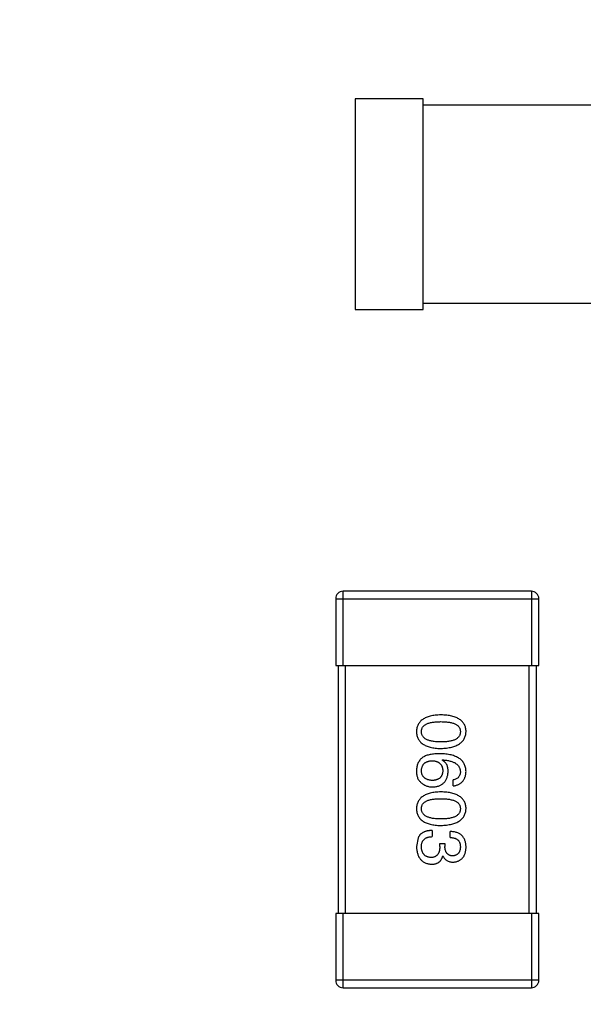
# Model space of a CAD drawing. Header units: inches. Extents: x -36 to 490, y -51 to 98.
# Tile 58 of 153: x 415.13 to 417.4, y 6.32 to 10.3. Entities that reach past the tile are written whole.
import ezdxf

# ---------------------------------------------------------------- set-up
doc = ezdxf.new("R2010")
doc.units = ezdxf.units.IN
doc.header["$LTSCALE"] = 1.21
doc.header["$MEASUREMENT"] = 0
doc.header["$PDMODE"] = 3
doc.header["$PDSIZE"] = 0.3125
doc.layers.get('0').update_dxf_attribs({"linetype": 'CONTINUOUS'})
doc.layers.get('Defpoints').update_dxf_attribs({"linetype": 'CONTINUOUS'})
doc.layers.add('DIM', color=3, linetype='CONTINUOUS')
doc.styles.get("Standard").update_dxf_attribs({"font": 'txt', "width": 0.8})
doc.dimstyles.get("Standard").update_dxf_attribs({"dimtxt": 0.15625, "dimasz": 0.1875, "dimexe": 0.125, "dimexo": 0.0625, "dimgap": 0.09, "dimtad": 0, "dimtih": 1, "dimtoh": 1, "dimzin": 4, "dimdsep": 46, "dimtxsty": 'Standard', "dimblk": '_FILLED', "dimblk1": '_FILLED', "dimblk2": '_FILLED', "dimcen": 0.09, "dimazin": 1, "dimtp": 0.01, "dimtm": 0.01, "dimtfac": 1, "dimtofl": 0, "dimtmove": 0, "dimatfit": 3, "dimldrblk": '_FILLED', "dimfxl": 1, "dimtolj": 1, "dimtzin": 4, "dimarcsym": 0})

# ---------------------------------------------------------------- blocks, each defined once
blk = doc.blocks.new('_FILLED')
at = {"color": 0, "linetype": 'ByBlock'}
blk.add_solid([(0, 0), (-1, 0.1667), (-1, -0.1667)], dxfattribs=at)
blk = doc.blocks.new('*D70')
at = {"layer": 'Defpoints', "color": 0}
for p in [(406.8003, 41.9888), (406.8003, -7.0611), (488.6342, -7.0611)]:
    blk.add_point(p, dxfattribs=at)
at = {"layer": 'DIM', "color": 0, "lineweight": -2}
for p, q in [((406.8628, 41.9888), (488.7592, 41.9888)), ((488.6342, 39.4488), (488.6342, 21.3872)), ((488.6342, -4.5211), (488.6342, 13.5405)), ((406.8628, -7.0611), (488.7592, -7.0611))]:
    blk.add_line(p, q, dxfattribs=at)
at = {"layer": 'DIM', "color": 0, "lineweight": -2, "xscale": 2.54, "yscale": 2.54, "zscale": 2.54}
for p, rotation in [((488.6342, 41.9888), 90), ((488.6342, -7.0611), 270)]:
    blk.add_blockref('_FILLED', p, dxfattribs=dict(at, rotation=rotation))
at = {"layer": 'DIM', "color": 0, "insert": (488.6342, 17.4638), "char_height": 2.5, "attachment_point": 5, "rotation": 90, "line_spacing_factor": 2.5}
blk.add_mtext('\\A1;49.05', dxfattribs=at)

msp = doc.modelspace()

# ---------------------------------------------------------------- linework, layer by layer
at = {"color": 7, "linetype": 'Continuous'}
for p, q in [((416.7579, 9.9788), (416.4829, 9.9788)), ((416.4829, 9.9788), (416.4829, 9.1288)), ((416.7579, 9.1288), (416.7579, 9.9788)), ((417.8544, 9.9538), (416.7579, 9.9538)), ((416.7579, 9.1538), (417.8544, 9.1538)), ((416.4829, 9.1288), (416.7579, 9.1288)), ((417.1944, 7.9914), (416.4344, 7.9914)), ((416.4344, 7.6914), (416.4344, 7.9914)), ((417.1944, 7.9914), (417.1944, 7.6914)), ((416.4044, 7.9614), (417.2244, 7.9614)), ((416.4044, 7.9614), (416.4044, 7.6914)), ((417.2244, 7.6914), (417.2244, 7.9614)), ((416.4044, 7.6914), (417.2244, 7.6914)), ((416.4144, 7.6914), (416.4144, 6.6914)), ((416.4444, 6.6914), (416.4444, 7.6914)), ((417.1844, 7.6914), (417.1844, 6.6914)), ((417.2144, 6.6914), (417.2144, 7.6914)), ((416.8344, 7.3097), (416.8355, 7.3108)), ((416.8782, 7.2058), (416.8782, 7.2299)), ((416.7372, 6.9966), (416.7306, 6.9606)), ((416.794, 7.0261), (416.794, 7.001)), ((416.8661, 6.9977), (416.8661, 7.0218)), ((416.8246, 6.9737), (416.8454, 6.9737)), ((416.8246, 6.9616), (416.8246, 6.9737)), ((416.8454, 6.9737), (416.8454, 6.9606)), ((416.8377, 6.9223), (416.8366, 6.9223)), ((417.2244, 6.6914), (416.4044, 6.6914)), ((416.4044, 6.6914), (416.4044, 6.4214)), ((416.4344, 6.3914), (416.4344, 6.6914)), ((417.1944, 6.6914), (417.1944, 6.3914)), ((417.2244, 6.4214), (417.2244, 6.6914)), ((417.2244, 6.4214), (416.4044, 6.4214)), ((416.4344, 6.3914), (417.1944, 6.3914))]:
    msp.add_line(p, q, dxfattribs=at)
for centre, start, end in [((416.4344, 7.9614), 90, 180), ((417.1944, 7.9614), 0, 90), ((416.4344, 6.4214), 180, 270), ((417.1944, 6.4214), 270, 0)]:
    msp.add_arc(centre, 0.03, start, end, dxfattribs=at)
for points, knots in [([(416.829, 7.4924), (416.825, 7.4923), (416.8174, 7.492), (416.8064, 7.491), (416.7961, 7.4895), (416.7865, 7.4875), (416.7777, 7.485), (416.7697, 7.482), (416.7623, 7.4786), (416.7558, 7.4745), (416.7499, 7.4701), (416.7449, 7.4651), (416.7406, 7.4596), (416.737, 7.4535), (416.7343, 7.447), (416.7322, 7.44), (416.731, 7.4325), (416.7307, 7.4273), (416.7306, 7.4247)], [0, 0, 0, 0, 0.087693, 0.170223, 0.247496, 0.319826, 0.387768, 0.451403, 0.511459, 0.568358, 0.622671, 0.675251, 0.726739, 0.778422, 0.830759, 0.884394, 0.940865, 1, 1, 1, 1]), ([(416.9306, 7.4247), (416.9305, 7.4273), (416.9303, 7.4325), (416.929, 7.44), (416.9268, 7.447), (416.924, 7.4535), (416.9203, 7.4596), (416.9159, 7.4651), (416.9107, 7.4701), (416.9046, 7.4746), (416.8978, 7.4786), (416.8903, 7.482), (416.8819, 7.485), (416.8728, 7.4875), (416.863, 7.4895), (416.8523, 7.491), (416.8409, 7.492), (416.833, 7.4923), (416.829, 7.4924)], [0, 0, 0, 0, 0.057911, 0.113262, 0.165956, 0.217443, 0.268511, 0.319665, 0.372, 0.426129, 0.483365, 0.543779, 0.607756, 0.676562, 0.749704, 0.827713, 0.911177, 1, 1, 1, 1]), ([(416.7503, 7.4247), (416.7504, 7.4263), (416.7505, 7.4295), (416.7514, 7.4341), (416.7529, 7.4385), (416.7552, 7.4424), (416.7579, 7.4461), (416.7613, 7.4495), (416.7654, 7.4525), (416.77, 7.4551), (416.7753, 7.4575), (416.7811, 7.4596), (416.7876, 7.4612), (416.7947, 7.4627), (416.8024, 7.4638), (416.8107, 7.4645), (416.8196, 7.465), (416.8258, 7.4651), (416.829, 7.4651)], [0, 0, 0, 0, 0.049766, 0.097012, 0.143225, 0.188786, 0.235079, 0.282962, 0.333687, 0.387747, 0.445963, 0.508657, 0.576545, 0.649868, 0.72822, 0.812712, 0.903543, 1, 1, 1, 1]), ([(416.829, 7.4651), (416.8321, 7.4651), (416.8383, 7.465), (416.8472, 7.4645), (416.8555, 7.4638), (416.8632, 7.4627), (416.8703, 7.4612), (416.8768, 7.4596), (416.8827, 7.4575), (416.8879, 7.4551), (416.8926, 7.4525), (416.8966, 7.4495), (416.9, 7.4461), (416.9028, 7.4425), (416.905, 7.4385), (416.9066, 7.4341), (416.9075, 7.4295), (416.9076, 7.4263), (416.9077, 7.4247)], [0, 0, 0, 0, 0.096452, 0.187278, 0.271765, 0.350519, 0.423437, 0.491321, 0.554011, 0.612224, 0.666281, 0.717003, 0.764884, 0.811423, 0.856783, 0.902993, 0.950236, 1, 1, 1, 1]), ([(416.7306, 7.4247), (416.7307, 7.422), (416.731, 7.4168), (416.7322, 7.4093), (416.7343, 7.4023), (416.737, 7.3958), (416.7406, 7.3898), (416.7449, 7.3843), (416.7499, 7.3792), (416.7558, 7.3747), (416.7623, 7.3708), (416.7697, 7.3673), (416.7777, 7.3643), (416.7865, 7.3618), (416.7961, 7.3598), (416.8064, 7.3583), (416.8174, 7.3573), (416.825, 7.357), (416.829, 7.3569)], [0, 0, 0, 0, 0.059134, 0.115603, 0.169236, 0.221572, 0.273254, 0.32474, 0.377319, 0.431815, 0.488555, 0.548609, 0.612242, 0.680182, 0.75251, 0.829782, 0.91231, 1, 1, 1, 1]), ([(416.829, 7.3831), (416.8258, 7.3832), (416.8198, 7.3832), (416.811, 7.3837), (416.8027, 7.3845), (416.7951, 7.3856), (416.7881, 7.3871), (416.7817, 7.3888), (416.7758, 7.3909), (416.7706, 7.3934), (416.7659, 7.3961), (416.7619, 7.3992), (416.7584, 7.4026), (416.7555, 7.4064), (416.7533, 7.4105), (416.7516, 7.4149), (416.7506, 7.4197), (416.7504, 7.423), (416.7503, 7.4247)], [0, 0, 0, 0, 0.094834, 0.184067, 0.267029, 0.344713, 0.417334, 0.484367, 0.546941, 0.604717, 0.65953, 0.710539, 0.759381, 0.806382, 0.853027, 0.900623, 0.949121, 1, 1, 1, 1]), ([(416.829, 7.3569), (416.833, 7.3571), (416.8408, 7.3574), (416.8521, 7.3586), (416.8626, 7.3602), (416.8724, 7.3622), (416.8815, 7.3648), (416.8898, 7.3678), (416.8973, 7.3713), (416.9041, 7.3753), (416.9101, 7.3798), (416.9154, 7.3848), (416.9199, 7.3902), (416.9236, 7.3962), (416.9265, 7.4026), (416.9287, 7.4096), (416.9301, 7.4169), (416.9305, 7.4221), (416.9306, 7.4247)], [0, 0, 0, 0, 0.088475, 0.171606, 0.249595, 0.322626, 0.391327, 0.455765, 0.516374, 0.573675, 0.628522, 0.681161, 0.732559, 0.783563, 0.83504, 0.887639, 0.942585, 1, 1, 1, 1]), ([(416.9077, 7.4247), (416.9076, 7.423), (416.9075, 7.4197), (416.9066, 7.415), (416.905, 7.4105), (416.9029, 7.4064), (416.9, 7.4027), (416.8966, 7.3992), (416.8926, 7.3962), (416.8879, 7.3933), (416.8827, 7.3909), (416.8768, 7.3888), (416.8703, 7.3871), (416.8632, 7.3856), (416.8556, 7.3845), (416.8472, 7.3837), (416.8383, 7.3832), (416.8321, 7.3832), (416.829, 7.3831)], [0, 0, 0, 0, 0.050604, 0.098688, 0.145699, 0.191791, 0.238625, 0.286717, 0.337546, 0.391814, 0.449755, 0.512106, 0.579685, 0.652048, 0.730262, 0.814146, 0.904281, 1, 1, 1, 1]), ([(416.7568, 7.3217), (416.7548, 7.3202), (416.7509, 7.3173), (416.7457, 7.312), (416.7413, 7.3064), (416.7376, 7.3001), (416.7346, 7.2934), (416.7325, 7.2862), (416.7311, 7.2784), (416.7308, 7.2731), (416.7306, 7.2703)], [0, 0, 0, 0, 0.125033, 0.246266, 0.36603, 0.485265, 0.606781, 0.732144, 0.862551, 1, 1, 1, 1]), ([(416.8246, 7.3359), (416.8211, 7.3359), (416.8142, 7.3358), (416.8042, 7.3351), (416.7947, 7.3341), (416.786, 7.3324), (416.7778, 7.3305), (416.7702, 7.3281), (416.7632, 7.3252), (416.7589, 7.3228), (416.7568, 7.3217)], [0, 0, 0, 0, 0.151498, 0.29521, 0.430242, 0.557137, 0.677306, 0.790845, 0.898111, 1, 1, 1, 1]), ([(416.9306, 7.2638), (416.9304, 7.2666), (416.9301, 7.2721), (416.9286, 7.2801), (416.9264, 7.2876), (416.9233, 7.2945), (416.9195, 7.301), (416.9147, 7.3068), (416.9093, 7.3122), (416.903, 7.3169), (416.8959, 7.3212), (416.8881, 7.3249), (416.8794, 7.3281), (416.87, 7.3307), (416.8598, 7.3329), (416.8487, 7.3344), (416.8369, 7.3355), (416.8288, 7.3358), (416.8246, 7.3359)], [0, 0, 0, 0, 0.058957, 0.115262, 0.16907, 0.221312, 0.273147, 0.324961, 0.377649, 0.432026, 0.488925, 0.549039, 0.612912, 0.680653, 0.753056, 0.830314, 0.912483, 1, 1, 1, 1]), ([(416.7503, 7.266), (416.7503, 7.2675), (416.7505, 7.2707), (416.7512, 7.2751), (416.7521, 7.2794), (416.7534, 7.2833), (416.7549, 7.2869), (416.7569, 7.2902), (416.7591, 7.2933), (416.7618, 7.296), (416.7646, 7.2986), (416.7679, 7.3007), (416.7714, 7.3026), (416.7753, 7.3042), (416.7796, 7.3054), (416.7841, 7.3064), (416.7889, 7.3072), (416.7923, 7.3074), (416.794, 7.3075)], [0, 0, 0, 0, 0.070403, 0.137196, 0.200053, 0.260887, 0.31876, 0.37535, 0.430743, 0.485927, 0.541678, 0.598832, 0.657726, 0.719441, 0.783504, 0.851852, 0.923533, 1, 1, 1, 1]), ([(416.794, 7.3075), (416.7957, 7.3074), (416.7989, 7.3071), (416.8037, 7.3065), (416.8081, 7.3054), (416.8122, 7.3042), (416.816, 7.3027), (416.8195, 7.3008), (416.8226, 7.2987), (416.8255, 7.2963), (416.828, 7.2936), (416.8302, 7.2907), (416.8321, 7.2875), (416.8336, 7.2839), (416.8349, 7.2801), (416.8358, 7.276), (416.8364, 7.2716), (416.8366, 7.2686), (416.8366, 7.267)], [0, 0, 0, 0, 0.076072, 0.148369, 0.216753, 0.281358, 0.342792, 0.401604, 0.458929, 0.514444, 0.569818, 0.625343, 0.681554, 0.739608, 0.800134, 0.863477, 0.929547, 1, 1, 1, 1]), ([(416.8585, 7.2638), (416.8584, 7.2664), (416.8583, 7.2715), (416.8572, 7.2788), (416.8552, 7.2855), (416.8527, 7.2917), (416.8492, 7.2972), (416.8451, 7.302), (416.8401, 7.3063), (416.8363, 7.3085), (416.8344, 7.3097)], [0, 0, 0, 0, 0.144617, 0.279572, 0.40596, 0.526097, 0.64389, 0.760003, 0.877724, 1, 1, 1, 1]), ([(416.8355, 7.3108), (416.8384, 7.3106), (416.8438, 7.3102), (416.8518, 7.3091), (416.8592, 7.3079), (416.8661, 7.3063), (416.8725, 7.3044), (416.8784, 7.3022), (416.8837, 7.2998), (416.8885, 7.297), (416.8928, 7.2938), (416.8965, 7.2905), (416.8998, 7.2868), (416.9024, 7.2827), (416.9046, 7.2784), (416.9061, 7.2738), (416.9073, 7.2689), (416.9075, 7.2655), (416.9077, 7.2638)], [0, 0, 0, 0, 0.089218, 0.173709, 0.252753, 0.326963, 0.397099, 0.462534, 0.524018, 0.582178, 0.637235, 0.689955, 0.741228, 0.791618, 0.841661, 0.892925, 0.945259, 1, 1, 1, 1]), ([(416.7306, 7.2703), (416.7306, 7.2675), (416.7305, 7.2621), (416.7311, 7.2543), (416.7322, 7.2471), (416.734, 7.2406), (416.7363, 7.2348), (416.7393, 7.2296), (416.7428, 7.2249), (416.7456, 7.2224), (416.747, 7.2211)], [0, 0, 0, 0, 0.156782, 0.301945, 0.436395, 0.561474, 0.678489, 0.78853, 0.894967, 1, 1, 1, 1]), ([(416.7951, 7.2277), (416.7934, 7.2278), (416.79, 7.228), (416.7851, 7.2287), (416.7806, 7.2297), (416.7764, 7.2308), (416.7724, 7.2323), (416.7688, 7.234), (416.7655, 7.236), (416.7626, 7.2383), (416.7599, 7.2408), (416.7575, 7.2436), (416.7555, 7.2467), (416.7538, 7.25), (416.7524, 7.2536), (416.7514, 7.2575), (416.7507, 7.2616), (416.7504, 7.2645), (416.7503, 7.266)], [0, 0, 0, 0, 0.078863, 0.153308, 0.223539, 0.289857, 0.35341, 0.413572, 0.471721, 0.528235, 0.584279, 0.638781, 0.69466, 0.751251, 0.809198, 0.869697, 0.933318, 1, 1, 1, 1]), ([(416.8366, 7.267), (416.8366, 7.2655), (416.8364, 7.2626), (416.8358, 7.2584), (416.8349, 7.2544), (416.8337, 7.2507), (416.8322, 7.2473), (416.8303, 7.2441), (416.8282, 7.2412), (416.8257, 7.2386), (416.823, 7.2363), (416.8199, 7.2342), (416.8165, 7.2324), (416.8128, 7.2309), (416.8088, 7.2297), (416.8045, 7.2287), (416.7999, 7.228), (416.7967, 7.2278), (416.7951, 7.2277)], [0, 0, 0, 0, 0.069884, 0.136529, 0.199638, 0.259844, 0.317774, 0.374356, 0.430026, 0.485148, 0.5409, 0.597889, 0.657472, 0.718614, 0.783613, 0.85129, 0.923712, 1, 1, 1, 1]), ([(416.7962, 7.2015), (416.7985, 7.2016), (416.8031, 7.2018), (416.8097, 7.2028), (416.8159, 7.2042), (416.8218, 7.206), (416.8272, 7.2084), (416.8321, 7.2112), (416.8367, 7.2144), (416.8408, 7.2181), (416.8445, 7.2222), (416.8478, 7.2268), (416.8506, 7.2319), (416.8531, 7.2374), (416.8551, 7.2433), (416.8566, 7.2497), (416.8578, 7.2566), (416.8583, 7.2613), (416.8585, 7.2638)], [0, 0, 0, 0, 0.071527, 0.139094, 0.20346, 0.264939, 0.323904, 0.381383, 0.437591, 0.493343, 0.549401, 0.606085, 0.664838, 0.725424, 0.788712, 0.855452, 0.925772, 1, 1, 1, 1]), ([(416.9077, 7.2638), (416.9076, 7.2615), (416.9075, 7.2572), (416.906, 7.2511), (416.9037, 7.2456), (416.9004, 7.2409), (416.8962, 7.237), (416.891, 7.2338), (416.8849, 7.2314), (416.8805, 7.2304), (416.8782, 7.2299)], [0, 0, 0, 0, 0.136586, 0.261496, 0.378089, 0.490612, 0.605522, 0.725767, 0.8561, 1, 1, 1, 1]), ([(416.8782, 7.2058), (416.8801, 7.2061), (416.884, 7.2066), (416.8897, 7.2079), (416.895, 7.2094), (416.8999, 7.2114), (416.9044, 7.2138), (416.9086, 7.2165), (416.9125, 7.2195), (416.916, 7.223), (416.919, 7.2268), (416.9218, 7.231), (416.9242, 7.2356), (416.9262, 7.2405), (416.9279, 7.2458), (416.9292, 7.2515), (416.9301, 7.2575), (416.9304, 7.2616), (416.9306, 7.2638)], [0, 0, 0, 0, 0.06947, 0.136096, 0.199592, 0.260665, 0.319672, 0.377156, 0.433415, 0.489984, 0.546535, 0.604276, 0.663499, 0.725182, 0.788953, 0.855683, 0.926216, 1, 1, 1, 1]), ([(416.747, 7.2211), (416.7487, 7.2196), (416.7522, 7.2165), (416.7578, 7.2125), (416.7636, 7.2091), (416.7696, 7.2063), (416.7759, 7.2041), (416.7825, 7.2026), (416.7893, 7.2017), (416.7938, 7.2015), (416.7962, 7.2015)], [0, 0, 0, 0, 0.129393, 0.255335, 0.378531, 0.500878, 0.622934, 0.746191, 0.87096, 1, 1, 1, 1]), ([(416.829, 7.1816), (416.825, 7.1814), (416.8174, 7.1812), (416.8064, 7.1801), (416.7961, 7.1787), (416.7865, 7.1766), (416.7777, 7.1742), (416.7697, 7.1712), (416.7623, 7.1677), (416.7558, 7.1637), (416.7499, 7.1592), (416.7449, 7.1542), (416.7406, 7.1487), (416.737, 7.1427), (416.7343, 7.1361), (416.7322, 7.1291), (416.731, 7.1216), (416.7307, 7.1164), (416.7306, 7.1138)], [0, 0, 0, 0, 0.087693, 0.170223, 0.247496, 0.319826, 0.387768, 0.451403, 0.511459, 0.568358, 0.622671, 0.675251, 0.726739, 0.778422, 0.830759, 0.884394, 0.940865, 1, 1, 1, 1]), ([(416.7503, 7.1138), (416.7504, 7.1154), (416.7505, 7.1186), (416.7514, 7.1233), (416.7529, 7.1276), (416.7552, 7.1316), (416.7579, 7.1352), (416.7613, 7.1386), (416.7654, 7.1416), (416.77, 7.1443), (416.7753, 7.1466), (416.7811, 7.1487), (416.7876, 7.1504), (416.7947, 7.1518), (416.8024, 7.1529), (416.8107, 7.1537), (416.8196, 7.1542), (416.8258, 7.1542), (416.829, 7.1542)], [0, 0, 0, 0, 0.049766, 0.097012, 0.143225, 0.188786, 0.235079, 0.282962, 0.333687, 0.387747, 0.445963, 0.508657, 0.576545, 0.649868, 0.72822, 0.812712, 0.903543, 1, 1, 1, 1]), ([(416.9306, 7.1138), (416.9305, 7.1164), (416.9303, 7.1216), (416.929, 7.1291), (416.9268, 7.1361), (416.924, 7.1427), (416.9203, 7.1487), (416.9159, 7.1542), (416.9107, 7.1592), (416.9046, 7.1637), (416.8978, 7.1677), (416.8903, 7.1712), (416.8819, 7.1742), (416.8728, 7.1766), (416.863, 7.1787), (416.8523, 7.1801), (416.8409, 7.1812), (416.833, 7.1814), (416.829, 7.1816)], [0, 0, 0, 0, 0.057911, 0.113262, 0.165956, 0.217443, 0.268511, 0.319665, 0.372, 0.426129, 0.483365, 0.543779, 0.607756, 0.676562, 0.749704, 0.827713, 0.911177, 1, 1, 1, 1]), ([(416.829, 7.1542), (416.8321, 7.1542), (416.8383, 7.1542), (416.8472, 7.1537), (416.8555, 7.1529), (416.8632, 7.1518), (416.8703, 7.1503), (416.8768, 7.1487), (416.8827, 7.1466), (416.8879, 7.1443), (416.8926, 7.1416), (416.8966, 7.1386), (416.9, 7.1352), (416.9028, 7.1316), (416.905, 7.1276), (416.9066, 7.1233), (416.9075, 7.1186), (416.9076, 7.1154), (416.9077, 7.1138)], [0, 0, 0, 0, 0.096452, 0.187278, 0.271765, 0.350519, 0.423437, 0.491321, 0.554011, 0.612224, 0.666281, 0.717003, 0.764884, 0.811423, 0.856783, 0.902993, 0.950236, 1, 1, 1, 1]), ([(416.7306, 7.1138), (416.7307, 7.1111), (416.731, 7.106), (416.7322, 7.0985), (416.7343, 7.0915), (416.737, 7.0849), (416.7406, 7.0789), (416.7449, 7.0734), (416.7499, 7.0684), (416.7558, 7.0639), (416.7623, 7.0599), (416.7697, 7.0564), (416.7777, 7.0534), (416.7865, 7.051), (416.7961, 7.0489), (416.8064, 7.0475), (416.8174, 7.0464), (416.825, 7.0462), (416.829, 7.046)], [0, 0, 0, 0, 0.059134, 0.115603, 0.169236, 0.221572, 0.273254, 0.32474, 0.377319, 0.431815, 0.488555, 0.548609, 0.612242, 0.680182, 0.75251, 0.829782, 0.91231, 1, 1, 1, 1]), ([(416.829, 7.0723), (416.8258, 7.0723), (416.8198, 7.0724), (416.811, 7.0728), (416.8027, 7.0736), (416.7951, 7.0748), (416.7881, 7.0762), (416.7817, 7.078), (416.7758, 7.0801), (416.7706, 7.0825), (416.7659, 7.0853), (416.7619, 7.0884), (416.7584, 7.0918), (416.7555, 7.0956), (416.7533, 7.0997), (416.7516, 7.1041), (416.7506, 7.1088), (416.7504, 7.1121), (416.7503, 7.1138)], [0, 0, 0, 0, 0.094834, 0.184067, 0.267029, 0.344713, 0.417334, 0.484367, 0.546941, 0.604717, 0.65953, 0.710539, 0.759381, 0.806382, 0.853027, 0.900623, 0.949121, 1, 1, 1, 1]), ([(416.829, 7.046), (416.833, 7.0462), (416.8408, 7.0466), (416.8521, 7.0477), (416.8626, 7.0493), (416.8724, 7.0514), (416.8815, 7.0539), (416.8898, 7.0569), (416.8973, 7.0604), (416.9041, 7.0644), (416.9101, 7.0689), (416.9154, 7.0739), (416.9199, 7.0794), (416.9236, 7.0853), (416.9265, 7.0918), (416.9287, 7.0987), (416.9301, 7.1061), (416.9305, 7.1112), (416.9306, 7.1138)], [0, 0, 0, 0, 0.088475, 0.171606, 0.249595, 0.322626, 0.391327, 0.455765, 0.516374, 0.573675, 0.628522, 0.681161, 0.732559, 0.783563, 0.83504, 0.887639, 0.942585, 1, 1, 1, 1]), ([(416.9077, 7.1138), (416.9076, 7.1121), (416.9075, 7.1089), (416.9066, 7.1041), (416.905, 7.0997), (416.9029, 7.0955), (416.9, 7.0918), (416.8966, 7.0883), (416.8926, 7.0853), (416.8879, 7.0825), (416.8827, 7.0801), (416.8768, 7.078), (416.8703, 7.0762), (416.8632, 7.0748), (416.8556, 7.0736), (416.8472, 7.0728), (416.8383, 7.0724), (416.8321, 7.0723), (416.829, 7.0723)], [0, 0, 0, 0, 0.050604, 0.098688, 0.145699, 0.191791, 0.238625, 0.286717, 0.337546, 0.391814, 0.449755, 0.512106, 0.579685, 0.652048, 0.730262, 0.814146, 0.904281, 1, 1, 1, 1]), ([(416.794, 7.0261), (416.7922, 7.0261), (416.7887, 7.0259), (416.7836, 7.0255), (416.7787, 7.0248), (416.7741, 7.0239), (416.7697, 7.0228), (416.7655, 7.0215), (416.7616, 7.02), (416.7579, 7.0183), (416.7545, 7.0163), (416.7513, 7.0142), (416.7483, 7.0118), (416.7456, 7.0092), (416.7431, 7.0064), (416.7409, 7.0033), (416.7388, 7.0001), (416.7377, 6.9978), (416.7372, 6.9966)], [0, 0, 0, 0, 0.078937, 0.154495, 0.226898, 0.296844, 0.363348, 0.427781, 0.48946, 0.549586, 0.607902, 0.664733, 0.720805, 0.776157, 0.831175, 0.886736, 0.943094, 1, 1, 1, 1]), ([(416.7503, 6.9595), (416.7503, 6.9611), (416.7504, 6.9643), (416.7509, 6.9689), (416.7517, 6.9732), (416.753, 6.9772), (416.7545, 6.9809), (416.7563, 6.9843), (416.7586, 6.9873), (416.7612, 6.9901), (416.7641, 6.9926), (416.7674, 6.9947), (416.771, 6.9966), (416.7749, 6.9981), (416.7792, 6.9993), (416.7838, 7.0002), (416.7888, 7.0008), (416.7922, 7.0009), (416.794, 7.001)], [0, 0, 0, 0, 0.071272, 0.13882, 0.201858, 0.262757, 0.320043, 0.376709, 0.431462, 0.486034, 0.541209, 0.597703, 0.65589, 0.717768, 0.782056, 0.850407, 0.92277, 1, 1, 1, 1]), ([(416.9306, 6.9584), (416.9305, 6.9609), (416.9304, 6.9658), (416.9294, 6.9729), (416.9282, 6.9795), (416.9263, 6.9856), (416.924, 6.9913), (416.9211, 6.9965), (416.9178, 7.0012), (416.914, 7.0054), (416.9097, 7.0092), (416.9049, 7.0124), (416.8996, 7.0152), (416.8939, 7.0175), (416.8876, 7.0193), (416.8809, 7.0206), (416.8737, 7.0215), (416.8687, 7.0217), (416.8661, 7.0218)], [0, 0, 0, 0, 0.073232, 0.142595, 0.207997, 0.270074, 0.329156, 0.386529, 0.441846, 0.496976, 0.551877, 0.607941, 0.665637, 0.725446, 0.788542, 0.855101, 0.925196, 1, 1, 1, 1]), ([(416.8661, 6.9977), (416.8678, 6.9976), (416.8711, 6.9975), (416.8758, 6.9969), (416.8802, 6.9961), (416.8843, 6.995), (416.888, 6.9936), (416.8914, 6.9919), (416.8945, 6.9899), (416.8973, 6.9877), (416.8998, 6.9851), (416.9019, 6.9823), (416.9037, 6.9792), (416.9051, 6.9758), (416.9063, 6.9721), (416.9071, 6.9681), (416.9076, 6.9639), (416.9076, 6.961), (416.9077, 6.9595)], [0, 0, 0, 0, 0.078134, 0.15164, 0.221358, 0.286689, 0.348614, 0.407697, 0.464247, 0.520153, 0.574432, 0.629291, 0.684538, 0.742032, 0.801329, 0.863637, 0.930123, 1, 1, 1, 1]), ([(416.7306, 6.9606), (416.7307, 6.9578), (416.731, 6.9525), (416.7319, 6.9447), (416.7333, 6.9375), (416.7352, 6.9308), (416.7374, 6.9245), (416.7401, 6.9188), (416.7433, 6.9136), (416.7469, 6.9089), (416.751, 6.9047), (416.7555, 6.9009), (416.7605, 6.8977), (416.7659, 6.8951), (416.7717, 6.8929), (416.778, 6.8912), (416.7848, 6.89), (416.7894, 6.8897), (416.7918, 6.8895)], [0, 0, 0, 0, 0.078078, 0.151942, 0.221594, 0.28726, 0.350176, 0.409768, 0.467648, 0.523784, 0.578904, 0.634014, 0.689819, 0.746826, 0.805875, 0.867063, 0.931764, 1, 1, 1, 1]), ([(416.7885, 6.9168), (416.7871, 6.9169), (416.7842, 6.9172), (416.7801, 6.9179), (416.7762, 6.9189), (416.7726, 6.9202), (416.7693, 6.9219), (416.7662, 6.9238), (416.7634, 6.926), (416.7609, 6.9285), (416.7586, 6.9314), (416.7566, 6.9345), (416.7549, 6.9379), (416.7534, 6.9417), (416.7522, 6.9457), (416.7513, 6.95), (416.7506, 6.9546), (416.7504, 6.9578), (416.7503, 6.9595)], [0, 0, 0, 0, 0.068514, 0.133941, 0.195994, 0.255362, 0.312994, 0.369441, 0.424687, 0.480522, 0.537148, 0.594801, 0.654411, 0.716817, 0.781981, 0.850498, 0.923306, 1, 1, 1, 1]), ([(416.8246, 6.9616), (416.8246, 6.9598), (416.8246, 6.9563), (416.8241, 6.9513), (416.8234, 6.9465), (416.8224, 6.9421), (416.8212, 6.9381), (416.8196, 6.9343), (416.8178, 6.931), (416.8156, 6.928), (416.8133, 6.9254), (416.8105, 6.9231), (416.8076, 6.9211), (416.8043, 6.9195), (416.8008, 6.9183), (416.7969, 6.9174), (416.7928, 6.9169), (416.79, 6.9169), (416.7885, 6.9168)], [0, 0, 0, 0, 0.082495, 0.159728, 0.232496, 0.300725, 0.365163, 0.425859, 0.483728, 0.538892, 0.592921, 0.646195, 0.699968, 0.754746, 0.811387, 0.870806, 0.933482, 1, 1, 1, 1]), ([(416.8771, 6.9234), (416.8758, 6.9235), (416.8734, 6.9236), (416.8699, 6.9241), (416.8666, 6.9249), (416.8636, 6.926), (416.8608, 6.9274), (416.8583, 6.9291), (416.8559, 6.931), (416.8538, 6.9332), (416.8519, 6.9357), (416.8503, 6.9384), (416.8489, 6.9414), (416.8477, 6.9447), (416.8468, 6.9483), (416.846, 6.9521), (416.8455, 6.9563), (416.8454, 6.9591), (416.8454, 6.9606)], [0, 0, 0, 0, 0.067741, 0.131599, 0.192143, 0.249977, 0.306453, 0.361639, 0.416449, 0.471489, 0.527582, 0.584873, 0.644974, 0.70814, 0.77492, 0.845909, 0.920585, 1, 1, 1, 1]), ([(416.9077, 6.9595), (416.9076, 6.9581), (416.9075, 6.9554), (416.907, 6.9515), (416.9063, 6.9479), (416.9054, 6.9445), (416.9043, 6.9414), (416.9029, 6.9385), (416.9013, 6.9359), (416.8995, 6.9335), (416.8975, 6.9313), (416.8952, 6.9295), (416.8928, 6.9278), (416.89, 6.9264), (416.8871, 6.9253), (416.8839, 6.9244), (416.8806, 6.9237), (416.8783, 6.9235), (416.8771, 6.9234)], [0, 0, 0, 0, 0.078051, 0.151197, 0.220412, 0.286742, 0.34933, 0.409464, 0.467368, 0.52298, 0.578639, 0.633998, 0.690142, 0.746855, 0.805868, 0.867776, 0.932345, 1, 1, 1, 1]), ([(416.8792, 6.8983), (416.8812, 6.8984), (416.8851, 6.8988), (416.8907, 6.8998), (416.896, 6.9013), (416.9009, 6.9031), (416.9054, 6.9054), (416.9096, 6.9082), (416.9134, 6.9113), (416.9168, 6.9149), (416.9198, 6.9189), (416.9225, 6.9233), (416.9248, 6.9281), (416.9267, 6.9334), (416.9283, 6.939), (416.9294, 6.9451), (416.9303, 6.9516), (416.9305, 6.9561), (416.9306, 6.9584)], [0, 0, 0, 0, 0.067521, 0.132139, 0.193339, 0.252064, 0.309083, 0.364848, 0.420021, 0.475612, 0.532002, 0.589602, 0.649896, 0.712634, 0.778603, 0.848416, 0.922155, 1, 1, 1, 1]), ([(416.7918, 6.8895), (416.7932, 6.8895), (416.796, 6.8896), (416.8001, 6.89), (416.804, 6.8906), (416.8077, 6.8915), (416.8112, 6.8926), (416.8145, 6.8941), (416.8176, 6.8957), (416.8206, 6.8976), (416.8233, 6.8998), (416.8258, 6.9023), (416.8281, 6.905), (416.8302, 6.908), (416.8321, 6.9112), (416.8339, 6.9146), (416.8353, 6.9184), (416.8362, 6.921), (416.8366, 6.9223)], [0, 0, 0, 0, 0.071215, 0.138707, 0.20396, 0.266995, 0.327734, 0.387609, 0.445602, 0.503345, 0.561136, 0.618597, 0.677672, 0.738255, 0.799989, 0.863961, 0.930555, 1, 1, 1, 1]), ([(416.8377, 6.9223), (416.8387, 6.9204), (416.8405, 6.9167), (416.8442, 6.9117), (416.8486, 6.9075), (416.8535, 6.9041), (416.8591, 6.9015), (416.8653, 6.8996), (416.8721, 6.8984), (416.8768, 6.8983), (416.8792, 6.8983)], [0, 0, 0, 0, 0.125227, 0.244792, 0.361427, 0.478215, 0.59667, 0.722058, 0.856314, 1, 1, 1, 1])]:
    msp.add_open_spline(points, degree=3, knots=knots, dxfattribs=at)

# ---------------------------------------------------------------- dimensions: what is measured, and where the dimension line sits
at = {"layer": 'DIM'}
dim = msp.add_linear_dim(base=(488.6342, -7.0611), p1=(406.8003, 41.9888), p2=(406.8003, -7.0611), angle=90, dimstyle='Standard', override={"dimtxt": 2.5, "dimasz": 2.54, "dimtih": 0, "dimtoh": 0, "dimzin": 0, "dimcen": 0.198, "dimadec": 0, "dimazin": 0, "dimtp": 0, "dimtm": 0, "dimtdec": 4, "dimtzin": 0}, dxfattribs=at)
dim.commit()
dim.dimension.update_dxf_attribs({"geometry": '*D70', "text_midpoint": (488.6342, 17.4638)})

doc.saveas('drawing.dxf')
